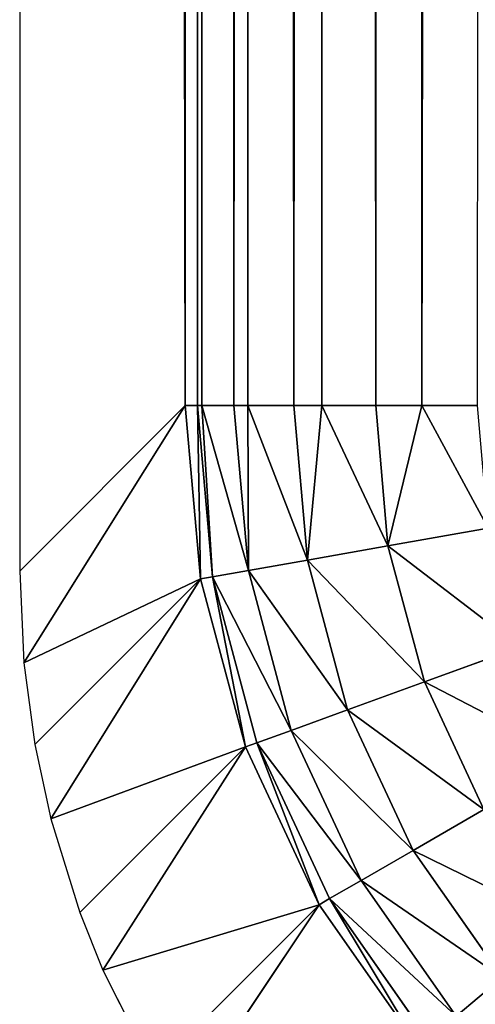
# Model space of a CAD drawing. Extents: x 0 to 700, y 0 to 509.
# Tile 2 of 243: x 0 to 2.28, y 2.83 to 7.76. Entities that reach past the tile are written whole.
import ezdxf

# ---------------------------------------------------------------- set-up
doc = ezdxf.new("R2010")
doc.units = 0
doc.header["$LTSCALE"] = 25.4
doc.layers.get('0').update_dxf_attribs({"linetype": 'CONTINUOUS'})

# ---------------------------------------------------------------- blocks, each defined once
blk = doc.blocks.new('5902539864168_-_S_STL')
at = {"color": 0}
for p, q in [((2.0146, 101.2325, 503.2221), (2.6302, 101.8427, 89.0513)), ((2.0146, 101.2325, 503.2221), (2.6302, 101.8427, 89.0513)), ((2.3463, 101.5344, 503.8362), (1.8445, 100.9374, 503.9247)), ((2.3463, 101.5344, 503.8362), (1.8445, 100.9374, 503.9247)), ((2.2926, 101.5344, 503.2221), (2.0146, 101.2325, 503.2221)), ((2.0146, 101.2325, 503.2221), (2.3463, 101.5344, 503.8362)), ((2.0146, 101.2325, 503.2221), (2.3463, 101.5344, 503.8362)), ((2.2926, 101.5344, 503.2221), (2.0146, 101.2325, 503.2221)), ((2.5058, 101.5344, 504.4317), (2.027, 100.9374, 504.606)), ((2.5058, 101.5344, 504.4317), (2.027, 100.9374, 504.606)), ((2.0146, 101.2325, 503.2221), (1.783, 100.9374, 503.2221)), ((1.783, 100.9374, 503.2221), (2.0146, 101.2325, 89.0513)), ((1.783, 100.9374, 503.2221), (2.0146, 101.2325, 89.0513)), ((2.0146, 101.2325, 503.2221), (1.783, 100.9374, 503.2221)), ((2.0146, 101.2325, 503.2221), (1.8445, 100.9374, 503.9247)), ((2.0146, 101.2325, 503.2221), (1.8445, 100.9374, 503.9247)), ((2.0146, 101.2325, 503.2221), (2.0146, 101.2325, 89.0513)), ((2.0146, 101.2325, 503.2221), (2.0146, 101.2325, 89.0513)), ((1.4409, 100.2679, 503.9959), (1.8445, 100.9374, 503.9247)), ((1.4409, 100.2679, 503.9959), (1.8445, 100.9374, 503.9247)), ((1.783, 100.9374, 503.2221), (1.5137, 100.5251, 503.2221)), ((1.5137, 100.5251, 503.2221), (1.8445, 100.9374, 503.9247)), ((1.5137, 100.5251, 503.2221), (1.8445, 100.9374, 503.9247)), ((1.783, 100.9374, 503.2221), (1.5137, 100.5251, 503.2221)), ((1.783, 100.9374, 503.2221), (1.5137, 100.5251, 89.0513)), ((1.783, 100.9374, 503.2221), (1.5137, 100.5251, 89.0513)), ((1.6419, 100.2679, 504.7462), (2.027, 100.9374, 504.606)), ((1.6419, 100.2679, 504.7462), (2.027, 100.9374, 504.606)), ((1.783, 100.9374, 503.2221), (1.8445, 100.9374, 503.9247)), ((1.783, 100.9374, 503.2221), (1.8445, 100.9374, 503.9247)), ((1.8445, 100.9374, 503.9247), (2.027, 100.9374, 504.606)), ((1.8445, 100.9374, 503.9247), (2.027, 100.9374, 504.606)), ((1.9702, 100.2679, 505.4501), (2.3251, 100.9374, 505.2452)), ((1.9702, 100.2679, 505.4501), (2.3251, 100.9374, 505.2452)), ((2.027, 100.9374, 504.606), (2.3251, 100.9374, 505.2452)), ((2.027, 100.9374, 504.606), (2.3251, 100.9374, 505.2452)), ((1.5137, 100.5251, 503.2221), (1.3732, 100.2679, 503.2221)), ((1.3732, 100.2679, 503.2221), (1.5137, 100.5251, 89.0513)), ((1.5137, 100.5251, 503.2221), (1.3732, 100.2679, 503.2221)), ((1.3732, 100.2679, 503.2221), (1.5137, 100.5251, 89.0513)), ((1.5137, 100.5251, 503.2221), (1.4409, 100.2679, 503.9959)), ((1.5137, 100.5251, 503.2221), (1.4409, 100.2679, 503.9959)), ((1.5137, 100.5251, 503.2221), (1.5137, 100.5251, 89.0513)), ((1.5137, 100.5251, 503.2221), (1.5137, 100.5251, 89.0513)), ((1.3732, 100.2679, 503.2221), (1.1425, 99.742, 503.2221)), ((1.1425, 99.742, 503.2221), (1.4409, 100.2679, 503.9959)), ((1.1425, 99.742, 503.2221), (1.4409, 100.2679, 503.9959)), ((1.3732, 100.2679, 503.2221), (1.1425, 99.742, 503.2221)), ((1.3732, 100.2679, 503.2221), (1.1425, 99.742, 89.0513)), ((1.3732, 100.2679, 503.2221), (1.1425, 99.742, 89.0513)), ((1.4409, 100.2679, 503.9959), (1.1454, 99.5426, 504.048)), ((1.4409, 100.2679, 503.9959), (1.1454, 99.5426, 504.048)), ((1.6419, 100.2679, 504.7462), (1.36, 99.5426, 504.8488)), ((1.6419, 100.2679, 504.7462), (1.36, 99.5426, 504.8488)), ((1.3732, 100.2679, 503.2221), (1.4409, 100.2679, 503.9959)), ((1.3732, 100.2679, 503.2221), (1.4409, 100.2679, 503.9959)), ((1.4409, 100.2679, 503.9959), (1.6419, 100.2679, 504.7462)), ((1.4409, 100.2679, 503.9959), (1.6419, 100.2679, 504.7462)), ((1.6419, 100.2679, 504.7462), (1.9702, 100.2679, 505.4501)), ((1.6419, 100.2679, 504.7462), (1.9702, 100.2679, 505.4501)), ((1.9702, 100.2679, 505.4501), (1.7104, 99.5426, 505.6001)), ((1.9702, 100.2679, 505.4501), (1.7104, 99.5426, 505.6001)), ((1.9702, 100.2679, 505.4501), (2.4157, 100.2679, 506.0864)), ((1.9702, 100.2679, 505.4501), (2.4157, 100.2679, 506.0864)), ((2.4157, 100.2679, 506.0864), (2.1859, 99.5426, 506.2792)), ((2.4157, 100.2679, 506.0864), (2.1859, 99.5426, 506.2792)), ((1.1425, 99.742, 503.2221), (1.0732, 99.5426, 503.2221)), ((1.0732, 99.5426, 503.2221), (1.1425, 99.742, 89.0513)), ((1.1425, 99.742, 503.2221), (1.0732, 99.5426, 503.2221)), ((1.0732, 99.5426, 503.2221), (1.1425, 99.742, 89.0513)), ((1.1425, 99.742, 503.2221), (1.1454, 99.5426, 504.048)), ((1.1425, 99.742, 503.2221), (1.1454, 99.5426, 504.048)), ((1.1425, 99.742, 503.2221), (1.1425, 99.742, 89.0513)), ((1.1425, 99.742, 503.2221), (1.1425, 99.742, 89.0513)), ((1.0732, 99.5426, 503.2221), (0.9121, 98.9064, 503.2221)), ((0.9121, 98.9064, 503.2221), (1.1454, 99.5426, 504.048)), ((0.9121, 98.9064, 503.2221), (1.1454, 99.5426, 504.048)), ((1.0732, 99.5426, 503.2221), (0.9121, 98.9064, 503.2221)), ((1.0732, 99.5426, 503.2221), (0.9121, 98.9064, 89.0513)), ((1.0732, 99.5426, 503.2221), (0.9121, 98.9064, 89.0513)), ((1.1454, 99.5426, 504.048), (0.9654, 98.7793, 504.0797)), ((1.1454, 99.5426, 504.048), (0.9654, 98.7793, 504.0797)), ((1.0732, 99.5426, 503.2221), (1.1454, 99.5426, 504.048)), ((1.0732, 99.5426, 503.2221), (1.1454, 99.5426, 504.048)), ((1.1454, 99.5426, 504.048), (1.36, 99.5426, 504.8488)), ((1.1454, 99.5426, 504.048), (1.36, 99.5426, 504.8488)), ((1.36, 99.5426, 504.8488), (1.1882, 98.7793, 504.9113)), ((1.36, 99.5426, 504.8488), (1.1882, 98.7793, 504.9113)), ((1.36, 99.5426, 504.8488), (1.7104, 99.5426, 505.6001)), ((1.36, 99.5426, 504.8488), (1.7104, 99.5426, 505.6001)), ((1.7104, 99.5426, 505.6001), (1.552, 98.7793, 505.6915)), ((1.7104, 99.5426, 505.6001), (1.552, 98.7793, 505.6915)), ((1.7104, 99.5426, 505.6001), (2.1859, 99.5426, 506.2792)), ((1.7104, 99.5426, 505.6001), (2.1859, 99.5426, 506.2792)), ((0.9121, 98.9064, 503.2221), (0.8903, 98.7793, 503.2221)), ((0.8903, 98.7793, 503.2221), (0.9121, 98.9064, 89.0513)), ((0.9121, 98.9064, 503.2221), (0.8903, 98.7793, 503.2221)), ((0.8903, 98.7793, 503.2221), (0.9121, 98.9064, 89.0513)), ((0.9121, 98.9064, 503.2221), (0.9654, 98.7793, 504.0797)), ((0.9121, 98.9064, 503.2221), (0.9654, 98.7793, 504.0797)), ((0.9121, 98.9064, 503.2221), (0.9121, 98.9064, 89.0513)), ((0.9121, 98.9064, 503.2221), (0.9121, 98.9064, 89.0513)), ((0.8903, 98.7793, 503.2221), (0.8294, 98.0436, 503.2221)), ((0.8903, 98.7793, 503.2221), (0.8294, 98.0436, 503.2221)), ((0.8903, 98.7793, 503.2221), (0.8294, 98.0436, 89.0513)), ((0.8903, 98.7793, 503.2221), (0.8294, 98.0436, 89.0513)), ((0.9654, 98.7793, 504.0797), (0.8903, 98.7793, 503.2221)), ((0.9654, 98.7793, 504.0797), (0.8903, 98.7793, 503.2221)), ((0.9654, 98.7793, 504.0797), (0.9055, 98.0505, 504.0903)), ((0.9654, 98.7793, 504.0797), (0.9055, 98.0505, 504.0903)), ((1.1882, 98.7793, 504.9113), (0.9654, 98.7793, 504.0797)), ((1.1882, 98.7793, 504.9113), (0.9654, 98.7793, 504.0797)), ((1.1882, 98.7793, 504.9113), (1.1311, 98.0559, 504.932)), ((1.1882, 98.7793, 504.9113), (1.1311, 98.0559, 504.932)), ((1.552, 98.7793, 505.6915), (1.1882, 98.7793, 504.9113)), ((1.552, 98.7793, 505.6915), (1.1882, 98.7793, 504.9113)), ((1.552, 98.7793, 505.6915), (1.4994, 98.0596, 505.7219)), ((1.552, 98.7793, 505.6915), (1.4994, 98.0596, 505.7219)), ((2.0458, 98.7793, 506.3968), (1.552, 98.7793, 505.6915)), ((2.0458, 98.7793, 506.3968), (1.552, 98.7793, 505.6915)), ((0.8294, 98.0436, 503.2221), (0, 3, 504.0515)), ((0.8294, 98.0436, 503.2221), (0, 3, 504.0515)), ((0.9055, 98.0505, 504.0903), (0.0211, 3, 504.5109)), ((0.9055, 98.0505, 504.0903), (0.0211, 3, 504.5109)), ((0.8294, 98.0436, 503.2221), (0.0211, 3, 504.5109)), ((0.8294, 98.0436, 503.2221), (0.0211, 3, 504.5109)), ((0.9055, 98.0505, 504.0903), (0.0759, 3, 504.9197)), ((0.9055, 98.0505, 504.0903), (0.0759, 3, 504.9197)), ((1.1311, 98.0559, 504.932), (0.1562, 3, 505.2914)), ((1.1311, 98.0559, 504.932), (0.1562, 3, 505.2914)), ((0.9055, 98.0505, 504.0903), (0.1562, 3, 505.2914)), ((0.9055, 98.0505, 504.0903), (0.1562, 3, 505.2914)), ((1.1311, 98.0559, 504.932), (0.3015, 3, 505.7616)), ((1.1311, 98.0559, 504.932), (0.3015, 3, 505.7616)), ((1.4994, 98.0596, 505.7219), (0.4169, 3, 506.0504)), ((1.4994, 98.0596, 505.7219), (0.4169, 3, 506.0504)), ((1.1311, 98.0559, 504.932), (0.4169, 3, 506.0504)), ((1.1311, 98.0559, 504.932), (0.4169, 3, 506.0504)), ((1.4994, 98.0596, 505.7219), (0.6698, 3, 506.5515)), ((1.4994, 98.0596, 505.7219), (0.6698, 3, 506.5515)), ((1.4994, 98.0596, 505.7219), (0.8017, 3, 506.7671)), ((1.4994, 98.0596, 505.7219), (0.8017, 3, 506.7671)), ((0.8294, 98.0436, 503.2221), (0.9055, 98.0505, 504.0903)), ((0.8294, 98.0436, 503.2221), (0.9055, 98.0505, 504.0903)), ((0.8294, 98.0436, 503.2221), (0.8294, 98.0436, 89.0513)), ((0.8294, 98.0436, 503.2221), (0.8294, 98.0436, 89.0513)), ((0.9055, 98.0505, 504.0903), (1.1311, 98.0559, 504.932)), ((0.9055, 98.0505, 504.0903), (1.1311, 98.0559, 504.932)), ((1.1311, 98.0559, 504.932), (1.4994, 98.0596, 505.7219)), ((1.1311, 98.0559, 504.932), (1.4994, 98.0596, 505.7219)), ((1.4994, 98.0596, 505.7219), (1.9993, 98.0615, 506.4358)), ((1.4994, 98.0596, 505.7219), (1.9993, 98.0615, 506.4358)), ((0, 3, 504.0515), (0.0211, 3, 504.5109)), ((0, 3, 89.0513), (0, 3, 504.0515)), ((0.0211, 3, 504.5109), (0.0759, 3, 504.9197)), ((0.0759, 3, 504.9197), (0.1562, 3, 505.2914)), ((0.1562, 3, 505.2914), (0.3015, 3, 505.7616)), ((0.3015, 3, 505.7616), (0.4169, 3, 506.0504)), ((0.4169, 3, 506.0504), (0.6698, 3, 506.5515))]:
    blk.add_line(p, q, dxfattribs=at)
mesh = blk.add_polyface(dxfattribs=at)
corners = [(2.0146, 101.2325, 503.2221), (2.6302, 101.8427, 89.0513), (2.0146, 101.2325, 89.0513)]
mesh.append_faces([[corners[k] for k in face] for face in [(0, 1, 2)]], dxfattribs={"color": 0})
mesh = blk.add_polyface(dxfattribs=at)
corners = [(2.6302, 101.8427, 89.0513), (2.0146, 101.2325, 503.2221), (2.2926, 101.5344, 503.2221)]
mesh.append_faces([[corners[k] for k in face] for face in [(0, 1, 2)]], dxfattribs={"color": 0})
mesh = blk.add_polyface(dxfattribs=at)
corners = [(2.5058, 101.5344, 504.4317), (1.8445, 100.9374, 503.9247), (2.027, 100.9374, 504.606), (2.3463, 101.5344, 503.8362)]
mesh.append_faces([[corners[k] for k in face] for face in [(0, 1, 2), (1, 0, 3)]], dxfattribs={"vtx0": -1, "color": 0})
mesh = blk.add_polyface(dxfattribs=at)
corners = [(2.3463, 101.5344, 503.8362), (2.0146, 101.2325, 503.2221), (1.8445, 100.9374, 503.9247)]
mesh.append_faces([[corners[k] for k in face] for face in [(0, 1, 2)]], dxfattribs={"color": 0})
mesh = blk.add_polyface(dxfattribs=at)
corners = [(2.2926, 101.5344, 503.2221), (2.0146, 101.2325, 503.2221), (2.3463, 101.5344, 503.8362)]
mesh.append_faces([[corners[k] for k in face] for face in [(0, 1, 2)]], dxfattribs={"color": 0})
mesh = blk.add_polyface(dxfattribs=at)
corners = [(2.7664, 101.5344, 504.9904), (2.027, 100.9374, 504.606), (2.3251, 100.9374, 505.2452), (2.5058, 101.5344, 504.4317)]
mesh.append_faces([[corners[k] for k in face] for face in [(0, 1, 2), (1, 0, 3)]], dxfattribs={"vtx0": -1, "color": 0})
mesh = blk.add_polyface(dxfattribs=at)
corners = [(2.0146, 101.2325, 89.0513), (1.5137, 100.5251, 89.0513), (1.783, 100.9374, 503.2221)]
mesh.append_faces([[corners[k] for k in face] for face in [(0, 1, 2)]], dxfattribs={"color": 0})
mesh = blk.add_polyface(dxfattribs=at)
corners = [(2.0146, 101.2325, 503.2221), (1.783, 100.9374, 503.2221), (1.8445, 100.9374, 503.9247)]
mesh.append_faces([[corners[k] for k in face] for face in [(0, 1, 2)]], dxfattribs={"color": 0})
mesh = blk.add_polyface(dxfattribs=at)
corners = [(2.0146, 101.2325, 89.0513), (1.783, 100.9374, 503.2221), (2.0146, 101.2325, 503.2221)]
mesh.append_faces([[corners[k] for k in face] for face in [(0, 1, 2)]], dxfattribs={"color": 0})
mesh = blk.add_polyface(dxfattribs=at)
corners = [(1.8445, 100.9374, 503.9247), (1.5137, 100.5251, 503.2221), (1.4409, 100.2679, 503.9959)]
mesh.append_faces([[corners[k] for k in face] for face in [(0, 1, 2)]], dxfattribs={"color": 0})
mesh = blk.add_polyface(dxfattribs=at)
corners = [(2.027, 100.9374, 504.606), (1.4409, 100.2679, 503.9959), (1.6419, 100.2679, 504.7462), (1.8445, 100.9374, 503.9247)]
mesh.append_faces([[corners[k] for k in face] for face in [(0, 1, 2), (1, 0, 3)]], dxfattribs={"vtx0": -1, "color": 0})
mesh = blk.add_polyface(dxfattribs=at)
corners = [(1.783, 100.9374, 503.2221), (1.5137, 100.5251, 503.2221), (1.8445, 100.9374, 503.9247)]
mesh.append_faces([[corners[k] for k in face] for face in [(0, 1, 2)]], dxfattribs={"color": 0})
mesh = blk.add_polyface(dxfattribs=at)
corners = [(1.783, 100.9374, 503.2221), (1.5137, 100.5251, 89.0513), (1.5137, 100.5251, 503.2221)]
mesh.append_faces([[corners[k] for k in face] for face in [(0, 1, 2)]], dxfattribs={"color": 0})
mesh = blk.add_polyface(dxfattribs=at)
corners = [(2.3251, 100.9374, 505.2452), (1.6419, 100.2679, 504.7462), (1.9702, 100.2679, 505.4501), (2.027, 100.9374, 504.606)]
mesh.append_faces([[corners[k] for k in face] for face in [(0, 1, 2), (1, 0, 3)]], dxfattribs={"vtx0": -1, "color": 0})
mesh = blk.add_polyface(dxfattribs=at)
corners = [(2.7297, 100.9374, 505.823), (1.9702, 100.2679, 505.4501), (2.4157, 100.2679, 506.0864), (2.3251, 100.9374, 505.2452)]
mesh.append_faces([[corners[k] for k in face] for face in [(0, 1, 2), (1, 0, 3)]], dxfattribs={"vtx0": -1, "color": 0})
mesh = blk.add_polyface(dxfattribs=at)
corners = [(1.5137, 100.5251, 89.0513), (1.1425, 99.742, 89.0513), (1.3732, 100.2679, 503.2221)]
mesh.append_faces([[corners[k] for k in face] for face in [(0, 1, 2)]], dxfattribs={"color": 0})
mesh = blk.add_polyface(dxfattribs=at)
corners = [(1.5137, 100.5251, 503.2221), (1.3732, 100.2679, 503.2221), (1.4409, 100.2679, 503.9959)]
mesh.append_faces([[corners[k] for k in face] for face in [(0, 1, 2)]], dxfattribs={"color": 0})
mesh = blk.add_polyface(dxfattribs=at)
corners = [(1.5137, 100.5251, 89.0513), (1.3732, 100.2679, 503.2221), (1.5137, 100.5251, 503.2221)]
mesh.append_faces([[corners[k] for k in face] for face in [(0, 1, 2)]], dxfattribs={"color": 0})
mesh = blk.add_polyface(dxfattribs=at)
corners = [(1.3732, 100.2679, 503.2221), (1.1425, 99.742, 503.2221), (1.4409, 100.2679, 503.9959)]
mesh.append_faces([[corners[k] for k in face] for face in [(0, 1, 2)]], dxfattribs={"color": 0})
mesh = blk.add_polyface(dxfattribs=at)
corners = [(1.4409, 100.2679, 503.9959), (1.1425, 99.742, 503.2221), (1.1454, 99.5426, 504.048)]
mesh.append_faces([[corners[k] for k in face] for face in [(0, 1, 2)]], dxfattribs={"color": 0})
mesh = blk.add_polyface(dxfattribs=at)
corners = [(1.3732, 100.2679, 503.2221), (1.1425, 99.742, 89.0513), (1.1425, 99.742, 503.2221)]
mesh.append_faces([[corners[k] for k in face] for face in [(0, 1, 2)]], dxfattribs={"color": 0})
mesh = blk.add_polyface(dxfattribs=at)
corners = [(1.6419, 100.2679, 504.7462), (1.1454, 99.5426, 504.048), (1.36, 99.5426, 504.8488), (1.4409, 100.2679, 503.9959)]
mesh.append_faces([[corners[k] for k in face] for face in [(0, 1, 2), (1, 0, 3)]], dxfattribs={"vtx0": -1, "color": 0})
mesh = blk.add_polyface(dxfattribs=at)
corners = [(1.9702, 100.2679, 505.4501), (1.36, 99.5426, 504.8488), (1.7104, 99.5426, 505.6001), (1.6419, 100.2679, 504.7462)]
mesh.append_faces([[corners[k] for k in face] for face in [(0, 1, 2), (1, 0, 3)]], dxfattribs={"vtx0": -1, "color": 0})
mesh = blk.add_polyface(dxfattribs=at)
corners = [(2.4157, 100.2679, 506.0864), (1.7104, 99.5426, 505.6001), (2.1859, 99.5426, 506.2792), (1.9702, 100.2679, 505.4501)]
mesh.append_faces([[corners[k] for k in face] for face in [(0, 1, 2), (1, 0, 3)]], dxfattribs={"vtx0": -1, "color": 0})
mesh = blk.add_polyface(dxfattribs=at)
corners = [(2.7721, 99.5426, 506.8654), (2.4157, 100.2679, 506.0864), (2.1859, 99.5426, 506.2792), (2.9649, 100.2679, 506.6357)]
mesh.append_faces([[corners[k] for k in face] for face in [(0, 1, 2), (1, 0, 3)]], dxfattribs={"vtx0": -1, "color": 0})
mesh = blk.add_polyface(dxfattribs=at)
corners = [(1.1425, 99.742, 89.0513), (0.9121, 98.9064, 89.0513), (1.0732, 99.5426, 503.2221)]
mesh.append_faces([[corners[k] for k in face] for face in [(0, 1, 2)]], dxfattribs={"color": 0})
mesh = blk.add_polyface(dxfattribs=at)
corners = [(1.1425, 99.742, 503.2221), (1.0732, 99.5426, 503.2221), (1.1454, 99.5426, 504.048)]
mesh.append_faces([[corners[k] for k in face] for face in [(0, 1, 2)]], dxfattribs={"color": 0})
mesh = blk.add_polyface(dxfattribs=at)
corners = [(1.1425, 99.742, 89.0513), (1.0732, 99.5426, 503.2221), (1.1425, 99.742, 503.2221)]
mesh.append_faces([[corners[k] for k in face] for face in [(0, 1, 2)]], dxfattribs={"color": 0})
mesh = blk.add_polyface(dxfattribs=at)
corners = [(1.0732, 99.5426, 503.2221), (0.9121, 98.9064, 503.2221), (1.1454, 99.5426, 504.048)]
mesh.append_faces([[corners[k] for k in face] for face in [(0, 1, 2)]], dxfattribs={"color": 0})
mesh = blk.add_polyface(dxfattribs=at)
corners = [(1.1454, 99.5426, 504.048), (0.9121, 98.9064, 503.2221), (0.9654, 98.7793, 504.0797)]
mesh.append_faces([[corners[k] for k in face] for face in [(0, 1, 2)]], dxfattribs={"color": 0})
mesh = blk.add_polyface(dxfattribs=at)
corners = [(1.0732, 99.5426, 503.2221), (0.9121, 98.9064, 89.0513), (0.9121, 98.9064, 503.2221)]
mesh.append_faces([[corners[k] for k in face] for face in [(0, 1, 2)]], dxfattribs={"color": 0})
mesh = blk.add_polyface(dxfattribs=at)
corners = [(1.36, 99.5426, 504.8488), (0.9654, 98.7793, 504.0797), (1.1882, 98.7793, 504.9113), (1.1454, 99.5426, 504.048)]
mesh.append_faces([[corners[k] for k in face] for face in [(0, 1, 2), (1, 0, 3)]], dxfattribs={"vtx0": -1, "color": 0})
mesh = blk.add_polyface(dxfattribs=at)
corners = [(1.7104, 99.5426, 505.6001), (1.1882, 98.7793, 504.9113), (1.552, 98.7793, 505.6915), (1.36, 99.5426, 504.8488)]
mesh.append_faces([[corners[k] for k in face] for face in [(0, 1, 2), (1, 0, 3)]], dxfattribs={"vtx0": -1, "color": 0})
mesh = blk.add_polyface(dxfattribs=at)
corners = [(2.1859, 99.5426, 506.2792), (1.552, 98.7793, 505.6915), (2.0458, 98.7793, 506.3968), (1.7104, 99.5426, 505.6001)]
mesh.append_faces([[corners[k] for k in face] for face in [(0, 1, 2), (1, 0, 3)]], dxfattribs={"vtx0": -1, "color": 0})
mesh = blk.add_polyface(dxfattribs=at)
corners = [(0.9121, 98.9064, 89.0513), (0.8294, 98.0436, 89.0513), (0.8903, 98.7793, 503.2221)]
mesh.append_faces([[corners[k] for k in face] for face in [(0, 1, 2)]], dxfattribs={"color": 0})
mesh = blk.add_polyface(dxfattribs=at)
corners = [(0.9121, 98.9064, 503.2221), (0.8903, 98.7793, 503.2221), (0.9654, 98.7793, 504.0797)]
mesh.append_faces([[corners[k] for k in face] for face in [(0, 1, 2)]], dxfattribs={"color": 0})
mesh = blk.add_polyface(dxfattribs=at)
corners = [(0.9121, 98.9064, 89.0513), (0.8903, 98.7793, 503.2221), (0.9121, 98.9064, 503.2221)]
mesh.append_faces([[corners[k] for k in face] for face in [(0, 1, 2)]], dxfattribs={"color": 0})
mesh = blk.add_polyface(dxfattribs=at)
corners = [(0.9055, 98.0505, 504.0903), (0.8903, 98.7793, 503.2221), (0.8294, 98.0436, 503.2221), (0.9654, 98.7793, 504.0797)]
mesh.append_faces([[corners[k] for k in face] for face in [(0, 1, 2), (1, 0, 3)]], dxfattribs={"vtx0": -1, "color": 0})
mesh = blk.add_polyface(dxfattribs=at)
corners = [(0.8903, 98.7793, 503.2221), (0.8294, 98.0436, 89.0513), (0.8294, 98.0436, 503.2221)]
mesh.append_faces([[corners[k] for k in face] for face in [(0, 1, 2)]], dxfattribs={"color": 0})
mesh = blk.add_polyface(dxfattribs=at)
corners = [(1.1311, 98.0559, 504.932), (0.9654, 98.7793, 504.0797), (0.9055, 98.0505, 504.0903), (1.1882, 98.7793, 504.9113)]
mesh.append_faces([[corners[k] for k in face] for face in [(0, 1, 2), (1, 0, 3)]], dxfattribs={"vtx0": -1, "color": 0})
mesh = blk.add_polyface(dxfattribs=at)
corners = [(1.4994, 98.0596, 505.7219), (1.1882, 98.7793, 504.9113), (1.1311, 98.0559, 504.932), (1.552, 98.7793, 505.6915)]
mesh.append_faces([[corners[k] for k in face] for face in [(0, 1, 2), (1, 0, 3)]], dxfattribs={"vtx0": -1, "color": 0})
mesh = blk.add_polyface(dxfattribs=at)
corners = [(1.9993, 98.0615, 506.4358), (1.552, 98.7793, 505.6915), (1.4994, 98.0596, 505.7219), (2.0458, 98.7793, 506.3968)]
mesh.append_faces([[corners[k] for k in face] for face in [(0, 1, 2), (1, 0, 3)]], dxfattribs={"vtx0": -1, "color": 0})
mesh = blk.add_polyface(dxfattribs=at)
corners = [(0.8294, 98.0436, 503.2221), (0, 3, 504.0515), (0.0211, 3, 504.5109)]
mesh.append_faces([[corners[k] for k in face] for face in [(0, 1, 2)]], dxfattribs={"color": 0})
mesh = blk.add_polyface(dxfattribs=at)
corners = [(0.8294, 98.0436, 503.2221), (0, 3, 89.0513), (0, 3, 504.0515), (0.8294, 98.0436, 89.0513)]
mesh.append_faces([[corners[k] for k in face] for face in [(0, 1, 2), (1, 0, 3)]], dxfattribs={"vtx0": -1, "color": 0})
mesh = blk.add_polyface(dxfattribs=at)
corners = [(0.9055, 98.0505, 504.0903), (0.0211, 3, 504.5109), (0.0759, 3, 504.9197)]
mesh.append_faces([[corners[k] for k in face] for face in [(0, 1, 2)]], dxfattribs={"color": 0})
mesh = blk.add_polyface(dxfattribs=at)
corners = [(0.9055, 98.0505, 504.0903), (0.8294, 98.0436, 503.2221), (0.0211, 3, 504.5109)]
mesh.append_faces([[corners[k] for k in face] for face in [(0, 1, 2)]], dxfattribs={"color": 0})
mesh = blk.add_polyface(dxfattribs=at)
corners = [(0.9055, 98.0505, 504.0903), (0.0759, 3, 504.9197), (0.1562, 3, 505.2914)]
mesh.append_faces([[corners[k] for k in face] for face in [(0, 1, 2)]], dxfattribs={"color": 0})
mesh = blk.add_polyface(dxfattribs=at)
corners = [(1.1311, 98.0559, 504.932), (0.1562, 3, 505.2914), (0.3015, 3, 505.7616)]
mesh.append_faces([[corners[k] for k in face] for face in [(0, 1, 2)]], dxfattribs={"color": 0})
mesh = blk.add_polyface(dxfattribs=at)
corners = [(1.1311, 98.0559, 504.932), (0.9055, 98.0505, 504.0903), (0.1562, 3, 505.2914)]
mesh.append_faces([[corners[k] for k in face] for face in [(0, 1, 2)]], dxfattribs={"color": 0})
mesh = blk.add_polyface(dxfattribs=at)
corners = [(1.1311, 98.0559, 504.932), (0.3015, 3, 505.7616), (0.4169, 3, 506.0504)]
mesh.append_faces([[corners[k] for k in face] for face in [(0, 1, 2)]], dxfattribs={"color": 0})
mesh = blk.add_polyface(dxfattribs=at)
corners = [(1.4994, 98.0596, 505.7219), (0.4169, 3, 506.0504), (0.6698, 3, 506.5515)]
mesh.append_faces([[corners[k] for k in face] for face in [(0, 1, 2)]], dxfattribs={"color": 0})
mesh = blk.add_polyface(dxfattribs=at)
corners = [(1.4994, 98.0596, 505.7219), (1.1311, 98.0559, 504.932), (0.4169, 3, 506.0504)]
mesh.append_faces([[corners[k] for k in face] for face in [(0, 1, 2)]], dxfattribs={"color": 0})
mesh = blk.add_polyface(dxfattribs=at)
corners = [(1.4994, 98.0596, 505.7219), (0.6698, 3, 506.5515), (0.8017, 3, 506.7671)]
mesh.append_faces([[corners[k] for k in face] for face in [(0, 1, 2)]], dxfattribs={"color": 0})
mesh = blk.add_polyface(dxfattribs=at)
corners = [(1.9993, 98.0615, 506.4358), (1.4994, 98.0596, 505.7219), (0.8017, 3, 506.7671)]
mesh.append_faces([[corners[k] for k in face] for face in [(0, 1, 2)]], dxfattribs={"color": 0})

msp = doc.modelspace()

# ---------------------------------------------------------------- block references
at = {"color": 254, "extrusion": (0, -1, 6.12323e-17)}
msp.add_blockref('5902539864168_-_S_STL', (0, 0, -509.0513), dxfattribs=at)

doc.saveas('drawing.dxf')
